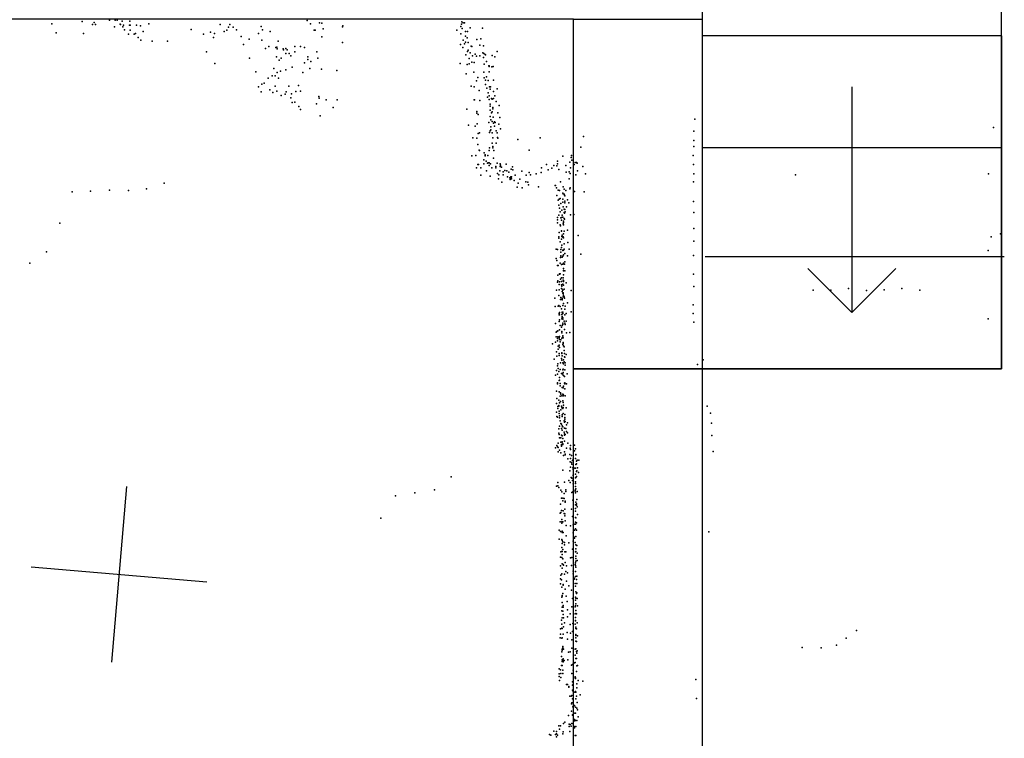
# Model space of a CAD drawing. Header units: millimetres. Extents: x -37888 to 39336, y -2864 to 67775.
# Tile 27 of 31: x -280 to 1956, y 11398 to 13029. Entities that reach past the tile are written whole.
import ezdxf

# ---------------------------------------------------------------- set-up
doc = ezdxf.new("R2010")
doc.units = ezdxf.units.MM
for name, color, linetype in [('HWALLS', 32, 'Continuous'), ('P', 9, 'Continuous'), ('PANOS', 10, 'Continuous'), ('ROOMS', 1, 'Continuous'), ('STRUCTS', 4, 'Continuous'), ('WALLS', 3, 'Continuous')]:
    doc.layers.add(name, color=color, linetype=linetype)

msp = doc.modelspace()

# ---------------------------------------------------------------- linework, layer by layer
at = {"layer": 'HWALLS'}
msp.add_lwpolyline([(1949.45, 12236.45), (1949.45, 18992.85)], dxfattribs=at)
at = {"layer": 'P'}
for p in [(-207, 13020), (-138, 13025), (-115, 13018), (-111, 13023), (-108, 13018), (-76, 13028), (-65, 13013), (-63, 13028), (-59, 13028), (-52, 13019), (-51, 13018), (-47, 13026), (-46, 13013), (-44, 13017), (-31, 13017), (-30, 13026), (-29, 13017), (-15, 13017), (-6, 13015), (13, 13020), (175, 13018), (197, 13018), (268, 13014), (373, 13027), (380, 13020), (401, 13022), (406, 13021), (453, 13013), (454, 13015), (722, 13014), (723, 13019), (724, 13024), (727, 13022), (730, 13022), (-197, 12999), (-135, 12998), (-42, 13006), (-33, 12996), (-33, 12996), (-29, 13005), (-20, 12996), (-17, 12998), (0, 13002), (109, 13007), (137, 12996), (153, 13001), (162, 12998), (184, 13002), (190, 13005), (194, 13012), (205, 13012), (212, 13006), (223, 12991), (262, 12998), (271, 13006), (289, 13002), (389, 13005), (391, 13005), (406, 12990), (409, 13008), (713, 13005), (722, 12997), (725, 13009), (732, 13002), (732, 12992), (737, 13002), (743, 13011), (771, 13010), (-11, 12989), (-5, 12983), (21, 12980), (56, 12980), (160, 12989), (228, 12973), (241, 12985), (270, 12983), (286, 12968), (307, 12980), (345, 12968), (358, 12968), (453, 12977), (721, 12973), (727, 12983), (730, 12974), (732, 12978), (736, 12988), (738, 12977), (745, 12969), (747, 12968), (758, 12984), (765, 12971), (767, 12986), (773, 12970), (144, 12956), (278, 12964), (302, 12966), (304, 12967), (305, 12963), (318, 12963), (319, 12961), (324, 12964), (324, 12952), (327, 12961), (332, 12952), (336, 12947), (345, 12956), (367, 12966), (395, 12956), (726, 12966), (733, 12949), (737, 12957), (738, 12960), (743, 12954), (748, 12947), (754, 12951), (757, 12946), (765, 12947), (772, 12954), (774, 12952), (777, 12950), (778, 12949), (793, 12948), (804, 12957), (163, 12930), (242, 12942), (303, 12945), (309, 12937), (314, 12942), (367, 12931), (374, 12945), (374, 12939), (381, 12934), (397, 12942), (720, 12930), (736, 12927), (741, 12941), (741, 12929), (747, 12933), (752, 12932), (773, 12943), (775, 12928), (780, 12934), (785, 12924), (786, 12924), (786, 12923), (795, 12923), (799, 12945), (256, 12911), (293, 12902), (297, 12918), (300, 12902), (305, 12909), (312, 12912), (324, 12915), (339, 12921), (363, 12909), (379, 12918), (405, 12917), (440, 12914), (734, 12906), (751, 12910), (774, 12910), (786, 12911), (792, 12922), (270, 12883), (275, 12885), (284, 12896), (308, 12896), (353, 12880), (757, 12890), (760, 12898), (775, 12897), (778, 12892), (778, 12882), (780, 12899), (784, 12891), (796, 12892), (262, 12877), (268, 12865), (288, 12870), (295, 12864), (300, 12878), (304, 12867), (314, 12857), (323, 12860), (325, 12865), (331, 12878), (337, 12861), (347, 12866), (358, 12867), (745, 12878), (752, 12877), (763, 12868), (781, 12874), (784, 12863), (786, 12856), (787, 12877), (788, 12871), (789, 12877), (796, 12866), (799, 12856), (804, 12872), (336, 12852), (339, 12841), (345, 12842), (394, 12838), (399, 12855), (400, 12851), (416, 12847), (441, 12847), (752, 12847), (753, 12847), (765, 12846), (782, 12853), (786, 12848), (788, 12837), (791, 12850), (793, 12849), (796, 12850), (802, 12843), (809, 12834), (354, 12832), (358, 12825), (432, 12830), (735, 12826), (758, 12821), (758, 12817), (761, 12814), (788, 12833), (788, 12824), (791, 12818), (793, 12820), (794, 12830), (794, 12827), (806, 12818), (402, 12811), (739, 12790), (759, 12793), (785, 12796), (788, 12809), (790, 12802), (793, 12798), (795, 12808), (796, 12794), (798, 12797), (800, 12796), (808, 12792), (810, 12807), (1253, 12803), (754, 12787), (761, 12771), (764, 12772), (787, 12773), (788, 12777), (790, 12786), (790, 12779), (793, 12772), (798, 12787), (802, 12777), (804, 12772), (812, 12781), (1251, 12776), (1931, 12784), (749, 12761), (758, 12760), (760, 12746), (793, 12749), (794, 12761), (794, 12761), (802, 12749), (805, 12762), (806, 12760), (851, 12757), (902, 12761), (1000, 12764), (1251, 12755), (763, 12733), (764, 12732), (775, 12727), (777, 12722), (786, 12732), (787, 12738), (794, 12741), (794, 12738), (797, 12732), (877, 12733), (994, 12740), (1251, 12741), (747, 12720), (756, 12721), (760, 12700), (762, 12700), (774, 12711), (774, 12702), (777, 12720), (779, 12708), (782, 12703), (783, 12721), (784, 12704), (786, 12704), (789, 12702), (796, 12715), (804, 12703), (811, 12702), (825, 12701), (916, 12700), (941, 12708), (941, 12702), (953, 12719), (969, 12706), (972, 12716), (973, 12721), (974, 12710), (979, 12700), (981, 12705), (984, 12705), (986, 12703), (1249, 12721), (1250, 12700), (757, 12693), (767, 12693), (780, 12686), (786, 12698), (792, 12693), (801, 12696), (801, 12693), (805, 12680), (808, 12677), (810, 12686), (811, 12696), (812, 12699), (814, 12694), (818, 12684), (818, 12677), (822, 12687), (826, 12686), (831, 12683), (836, 12690), (839, 12695), (840, 12688), (860, 12685), (877, 12682), (880, 12677), (893, 12679), (904, 12682), (905, 12693), (920, 12688), (928, 12692), (933, 12698), (940, 12697), (944, 12689), (960, 12698), (961, 12683), (968, 12684), (970, 12680), (971, 12693), (971, 12693), (983, 12677), (987, 12686), (999, 12696), (1005, 12679), (1251, 12679), (1482, 12677), (1920, 12679), (48, 12658), (767, 12676), (788, 12674), (807, 12668), (815, 12660), (828, 12672), (833, 12670), (834, 12669), (834, 12666), (835, 12672), (836, 12669), (837, 12672), (837, 12668), (843, 12664), (845, 12676), (852, 12658), (856, 12667), (869, 12661), (870, 12676), (874, 12660), (948, 12661), (968, 12668), (1250, 12661), (-161, 12638), (-119, 12640), (-76, 12642), (-33, 12641), (8, 12645), (850, 12649), (861, 12647), (875, 12654), (898, 12650), (936, 12653), (937, 12653), (939, 12647), (943, 12642), (946, 12641), (953, 12635), (954, 12650), (954, 12634), (956, 12644), (956, 12633), (960, 12641), (969, 12645), (970, 12647), (980, 12639), (1002, 12638), (940, 12630), (943, 12619), (945, 12622), (947, 12623), (949, 12612), (953, 12622), (953, 12615), (957, 12631), (958, 12629), (958, 12617), (958, 12613), (964, 12620), (967, 12613), (1250, 12616), (944, 12608), (946, 12601), (947, 12593), (951, 12597), (954, 12604), (956, 12599), (956, 12591), (957, 12590), (958, 12598), (959, 12593), (962, 12604), (1251, 12591), (-189, 12567), (941, 12580), (941, 12575), (941, 12568), (944, 12585), (949, 12579), (950, 12580), (950, 12574), (952, 12585), (953, 12581), (954, 12566), (955, 12572), (955, 12569), (956, 12578), (957, 12576), (971, 12586), (978, 12587), (945, 12546), (947, 12563), (948, 12561), (950, 12550), (950, 12549), (955, 12563), (955, 12543), (956, 12549), (964, 12551), (1251, 12555), (1947, 12543), (944, 12536), (944, 12533), (947, 12525), (947, 12525), (950, 12531), (951, 12537), (952, 12540), (953, 12535), (954, 12536), (955, 12534), (965, 12523), (988, 12539), (1251, 12526), (1926, 12536), (-219, 12502), (938, 12508), (941, 12507), (941, 12507), (949, 12507), (949, 12501), (950, 12512), (951, 12517), (953, 12506), (953, 12505), (955, 12506), (956, 12520), (956, 12520), (956, 12508), (968, 12508), (1919, 12505), (-257, 12476), (938, 12487), (940, 12482), (947, 12476), (948, 12489), (949, 12493), (952, 12490), (953, 12492), (955, 12495), (955, 12476), (958, 12498), (958, 12479), (964, 12493), (994, 12497), (1250, 12494), (941, 12471), (942, 12471), (943, 12471), (950, 12473), (953, 12474), (955, 12464), (955, 12460), (955, 12459), (957, 12474), (958, 12459), (941, 12433), (942, 12449), (942, 12436), (946, 12452), (946, 12451), (946, 12434), (947, 12452), (948, 12440), (950, 12443), (950, 12435), (954, 12443), (954, 12438), (955, 12450), (955, 12437), (955, 12435), (961, 12432), (1250, 12451), (939, 12415), (945, 12428), (945, 12416), (950, 12427), (950, 12419), (951, 12424), (951, 12418), (952, 12412), (953, 12429), (953, 12415), (954, 12409), (955, 12426), (956, 12417), (972, 12414), (1251, 12423), (1522, 12415), (1562, 12415), (1602, 12419), (1643, 12414), (1683, 12416), (1723, 12419), (1764, 12415), (935, 12397), (944, 12403), (948, 12394), (949, 12398), (952, 12396), (952, 12394), (952, 12393), (953, 12408), (954, 12407), (954, 12400), (955, 12403), (956, 12400), (957, 12397), (936, 12378), (943, 12379), (944, 12380), (946, 12364), (947, 12378), (950, 12373), (952, 12365), (952, 12364), (953, 12380), (953, 12365), (955, 12385), (958, 12372), (959, 12379), (964, 12386), (972, 12366), (1249, 12382), (945, 12362), (945, 12359), (945, 12344), (946, 12359), (946, 12348), (951, 12360), (951, 12350), (952, 12355), (952, 12353), (953, 12362), (953, 12352), (953, 12349), (956, 12345), (958, 12359), (961, 12362), (961, 12345), (1249, 12362), (1251, 12342), (1919, 12350), (937, 12339), (938, 12320), (940, 12321), (942, 12323), (946, 12325), (947, 12335), (950, 12331), (951, 12321), (952, 12335), (953, 12340), (953, 12337), (957, 12326), (958, 12340), (959, 12337), (937, 12297), (938, 12309), (941, 12305), (941, 12300), (942, 12309), (945, 12307), (946, 12310), (946, 12303), (947, 12298), (949, 12302), (951, 12318), (951, 12306), (953, 12311), (953, 12308), (954, 12307), (962, 12318), (969, 12319), (930, 12293), (939, 12275), (943, 12288), (943, 12281), (944, 12289), (945, 12290), (946, 12285), (953, 12292), (954, 12296), (954, 12294), (955, 12289), (956, 12286), (956, 12278), (934, 12258), (940, 12265), (945, 12271), (945, 12267), (950, 12260), (951, 12273), (951, 12271), (951, 12256), (952, 12266), (955, 12257), (957, 12271), (957, 12264), (958, 12263), (961, 12269), (1272, 12257), (939, 12233), (941, 12243), (942, 12248), (943, 12237), (944, 12230), (947, 12235), (948, 12250), (953, 12250), (953, 12234), (954, 12236), (955, 12248), (956, 12252), (958, 12234), (959, 12250), (959, 12245), (1259, 12246), (937, 12222), (941, 12224), (945, 12210), (946, 12217), (946, 12211), (950, 12226), (952, 12225), (954, 12228), (954, 12227), (954, 12222), (955, 12221), (957, 12219), (963, 12225), (939, 12186), (939, 12186), (941, 12205), (941, 12202), (947, 12203), (947, 12198), (952, 12194), (954, 12193), (955, 12197), (957, 12204), (958, 12205), (958, 12202), (958, 12191), (962, 12202), (940, 12169), (944, 12165), (945, 12184), (947, 12174), (948, 12182), (949, 12179), (951, 12175), (953, 12179), (953, 12164), (954, 12178), (954, 12175), (955, 12177), (959, 12175), (939, 12158), (942, 12151), (942, 12146), (944, 12153), (944, 12152), (946, 12159), (948, 12162), (949, 12143), (950, 12152), (951, 12148), (953, 12149), (953, 12146), (954, 12160), (954, 12149), (955, 12154), (961, 12148), (1281, 12152), (939, 12138), (940, 12128), (941, 12127), (945, 12140), (945, 12135), (946, 12130), (946, 12125), (952, 12132), (952, 12128), (954, 12135), (958, 12133), (958, 12126), (958, 12122), (1289, 12136), (944, 12100), (946, 12106), (947, 12118), (949, 12112), (950, 12111), (950, 12101), (952, 12107), (952, 12097), (953, 12105), (956, 12118), (957, 12115), (957, 12102), (958, 12117), (959, 12117), (960, 12101), (962, 12109), (964, 12114), (1291, 12113), (944, 12090), (945, 12087), (946, 12080), (947, 12080), (949, 12080), (950, 12086), (952, 12084), (953, 12078), (956, 12093), (957, 12089), (957, 12086), (959, 12087), (962, 12094), (964, 12091), (1292, 12085), (937, 12057), (940, 12062), (941, 12059), (943, 12068), (943, 12058), (946, 12052), (949, 12070), (950, 12065), (950, 12062), (950, 12061), (952, 12071), (952, 12070), (953, 12066), (953, 12065), (957, 12072), (962, 12056), (965, 12068), (970, 12056), (971, 12062), (971, 12053), (980, 12063), (982, 12055), (943, 12048), (949, 12046), (955, 12040), (957, 12048), (959, 12043), (959, 12041), (965, 12032), (969, 12042), (971, 12033), (973, 12040), (977, 12031), (980, 12050), (982, 12033), (983, 12042), (983, 12041), (986, 12029), (990, 12029), (1295, 12049), (970, 12025), (971, 12013), (973, 12024), (974, 12020), (975, 12028), (976, 12012), (977, 12008), (978, 12012), (978, 12010), (982, 12011), (983, 12019), (984, 12027), (984, 12021), (987, 12012), (700, 11991), (953, 12006), (969, 12005), (972, 11990), (974, 11988), (977, 11995), (977, 11994), (982, 11997), (982, 11989), (983, 11990), (984, 12003), (984, 11992), (985, 12005), (989, 12001), (662, 11962), (939, 11970), (942, 11978), (942, 11971), (944, 11967), (957, 11979), (960, 11962), (967, 11983), (970, 11978), (975, 11983), (977, 11975), (982, 11980), (982, 11976), (982, 11969), (983, 11964), (573, 11948), (617, 11955), (949, 11961), (950, 11943), (951, 11957), (953, 11943), (956, 11953), (956, 11942), (960, 11958), (974, 11956), (976, 11957), (981, 11961), (981, 11959), (982, 11955), (985, 11940), (986, 11958), (948, 11929), (953, 11937), (958, 11918), (959, 11936), (959, 11934), (973, 11918), (976, 11938), (982, 11928), (982, 11919), (983, 11934), (984, 11930), (984, 11927), (986, 11923), (540, 11897), (947, 11909), (949, 11910), (950, 11915), (954, 11914), (956, 11908), (958, 11907), (958, 11903), (975, 11901), (982, 11913), (982, 11899), (983, 11898), (987, 11906), (947, 11889), (951, 11894), (951, 11889), (951, 11886), (953, 11889), (959, 11891), (961, 11881), (971, 11880), (977, 11882), (979, 11884), (982, 11888), (982, 11884), (982, 11873), (984, 11887), (945, 11870), (945, 11850), (948, 11867), (952, 11868), (952, 11865), (954, 11865), (961, 11857), (977, 11864), (979, 11854), (980, 11870), (980, 11852), (983, 11856), (984, 11870), (1285, 11866), (951, 11849), (951, 11831), (952, 11847), (952, 11840), (953, 11844), (957, 11842), (957, 11837), (967, 11841), (977, 11845), (981, 11842), (983, 11837), (983, 11828), (985, 11835), (948, 11809), (949, 11821), (950, 11822), (951, 11808), (952, 11822), (952, 11815), (953, 11826), (958, 11821), (960, 11821), (971, 11807), (974, 11808), (975, 11827), (982, 11821), (983, 11822), (983, 11811), (983, 11806), (986, 11818), (948, 11789), (952, 11794), (952, 11784), (953, 11805), (954, 11792), (955, 11791), (959, 11797), (962, 11789), (973, 11790), (981, 11792), (982, 11796), (982, 11790), (983, 11800), (983, 11786), (986, 11801), (949, 11768), (951, 11771), (957, 11770), (960, 11776), (964, 11773), (977, 11777), (977, 11771), (980, 11761), (982, 11776), (982, 11765), (985, 11766), (948, 11760), (948, 11748), (950, 11757), (951, 11741), (954, 11747), (954, 11745), (962, 11754), (967, 11744), (979, 11759), (981, 11749), (982, 11743), (984, 11758), (985, 11749), (951, 11718), (952, 11722), (952, 11720), (952, 11720), (953, 11726), (959, 11736), (961, 11720), (973, 11734), (982, 11718), (983, 11730), (983, 11716), (984, 11726), (985, 11728), (952, 11706), (952, 11695), (953, 11696), (954, 11699), (954, 11695), (963, 11708), (974, 11696), (975, 11715), (981, 11696), (982, 11711), (982, 11698), (983, 11703), (986, 11715), (987, 11698), (951, 11687), (952, 11671), (953, 11686), (954, 11679), (955, 11671), (964, 11689), (964, 11673), (970, 11680), (981, 11680), (982, 11672), (983, 11688), (983, 11681), (984, 11680), (950, 11666), (951, 11657), (955, 11651), (957, 11660), (970, 11656), (976, 11658), (981, 11657), (982, 11665), (982, 11664), (983, 11650), (986, 11660), (948, 11646), (948, 11634), (951, 11648), (952, 11647), (954, 11634), (963, 11638), (971, 11636), (975, 11640), (983, 11647), (983, 11633), (983, 11632), (983, 11631), (984, 11646), (987, 11630), (1620, 11642), (947, 11626), (951, 11625), (952, 11626), (953, 11606), (964, 11623), (974, 11621), (983, 11626), (983, 11618), (984, 11617), (1497, 11604), (1575, 11609), (1597, 11625), (950, 11583), (951, 11594), (952, 11600), (952, 11598), (953, 11603), (955, 11600), (966, 11593), (970, 11594), (974, 11602), (981, 11600), (981, 11586), (983, 11601), (984, 11595), (985, 11591), (986, 11596), (1540, 11603), (950, 11563), (952, 11576), (952, 11572), (952, 11563), (954, 11578), (954, 11574), (954, 11571), (956, 11574), (965, 11576), (973, 11564), (975, 11565), (980, 11569), (981, 11570), (983, 11579), (984, 11579), (985, 11562), (987, 11563), (945, 11555), (945, 11544), (945, 11538), (948, 11553), (949, 11545), (953, 11552), (953, 11545), (974, 11545), (977, 11552), (981, 11537), (984, 11549), (946, 11529), (949, 11536), (962, 11520), (964, 11520), (967, 11515), (975, 11526), (975, 11518), (977, 11520), (981, 11535), (982, 11535), (982, 11533), (985, 11521), (988, 11529), (999, 11527), (1255, 11531), (967, 11514), (969, 11493), (972, 11493), (974, 11495), (975, 11507), (977, 11504), (978, 11502), (981, 11502), (982, 11504), (983, 11502), (984, 11493), (985, 11512), (993, 11496), (973, 11476), (974, 11478), (975, 11487), (977, 11479), (979, 11471), (980, 11472), (983, 11487), (986, 11479), (1257, 11488), (966, 11449), (973, 11459), (975, 11451), (975, 11450), (976, 11469), (976, 11469), (979, 11455), (982, 11468), (982, 11455), (985, 11466), (987, 11462), (944, 11426), (948, 11426), (955, 11431), (958, 11434), (968, 11430), (970, 11429), (972, 11425), (974, 11431), (980, 11440), (980, 11437), (982, 11438), (985, 11438), (988, 11446), (923, 11406), (926, 11405), (933, 11414), (937, 11406), (939, 11413), (939, 11408), (941, 11405), (946, 11418), (953, 11408), (954, 11412), (968, 11424), (969, 11413), (979, 11424), (980, 11421), (981, 11404), (983, 11424), (983, 11404), (939, 11401)]:
    msp.add_point(p, dxfattribs=at)
at = {"layer": 'PANOS'}
for points in [[(-37.63, 11969.17), (-71.76, 11570.63)], [(-253.97, 11786.96), (144.57, 11752.84)]]:
    msp.add_lwpolyline(points, dxfattribs=at)
at = {"layer": 'ROOMS'}
for points in [[(896.03, 14624.05), (1333.5, 14624.05), (1333.5, 14128.75), (1270, 14128.75), (1270, 13030.2), (1270, 12236.45), (1949.45, 12236.45), (1949.45, 18992.85), (-2260.6, 18992.85), (-2260.6, 16808.45), (-2260.6, 16713.2), (-1511.3, 16713.2), (-1511.3, 15963.9), (-1537.41, 15963.9), (166.62, 15963.9), (896.03, 14624.05)], [(-5810.25, 14408.15), (-5810.25, 14116.05), (-5810.25, 8477.25), (-2540, 8477.25), (-2540, 10972.8), (977.9, 10972.8), (977.9, 12236.45), (977.9, 13030.2), (-1536.7, 13030.2), (-2287.93, 14293.85), (-2603.5, 14293.85), (-2603.5, 14408.15), (-5753.1, 14408.15), (-5810.25, 14408.15)]]:
    msp.add_lwpolyline(points, close=True, dxfattribs=at)
at = {"layer": 'STRUCTS'}
for points in [[(1949.45, 12992.1), (1270, 12992.1)], [(1270, 12992.1), (1270, 12236.45)], [(1949.45, 12992.1), (1949.45, 12236.45)], [(1609.72, 12876.74), (1609.72, 12748.68)], [(1609.72, 12748.68), (1609.72, 12492.57)], [(1949.45, 12738.1), (1270, 12738.1)], [(1955.8, 12490.45), (1276.35, 12490.45)], [(1609.72, 12492.57), (1609.72, 12364.51)], [(1609.72, 12364.51), (1509.72, 12464.51)], [(1609.72, 12364.51), (1709.72, 12464.51)], [(1949.45, 12236.45), (1270, 12236.45)]]:
    msp.add_lwpolyline(points, dxfattribs=at)
at = {"layer": 'WALLS'}
for points in [[(977.9, 12236.45), (977.9, 13030.2), (1187.45, 13030.2), (1270, 13030.2), (1270, 12236.45), (1187.45, 12236.45), (977.9, 12236.45)], [(977.9, 10972.8), (977.9, 12236.45), (1187.45, 12236.45), (1270, 12236.45), (1270, 10972.8), (1187.45, 10972.8), (977.9, 10972.8)]]:
    msp.add_lwpolyline(points, dxfattribs=at)

doc.saveas('drawing.dxf')
